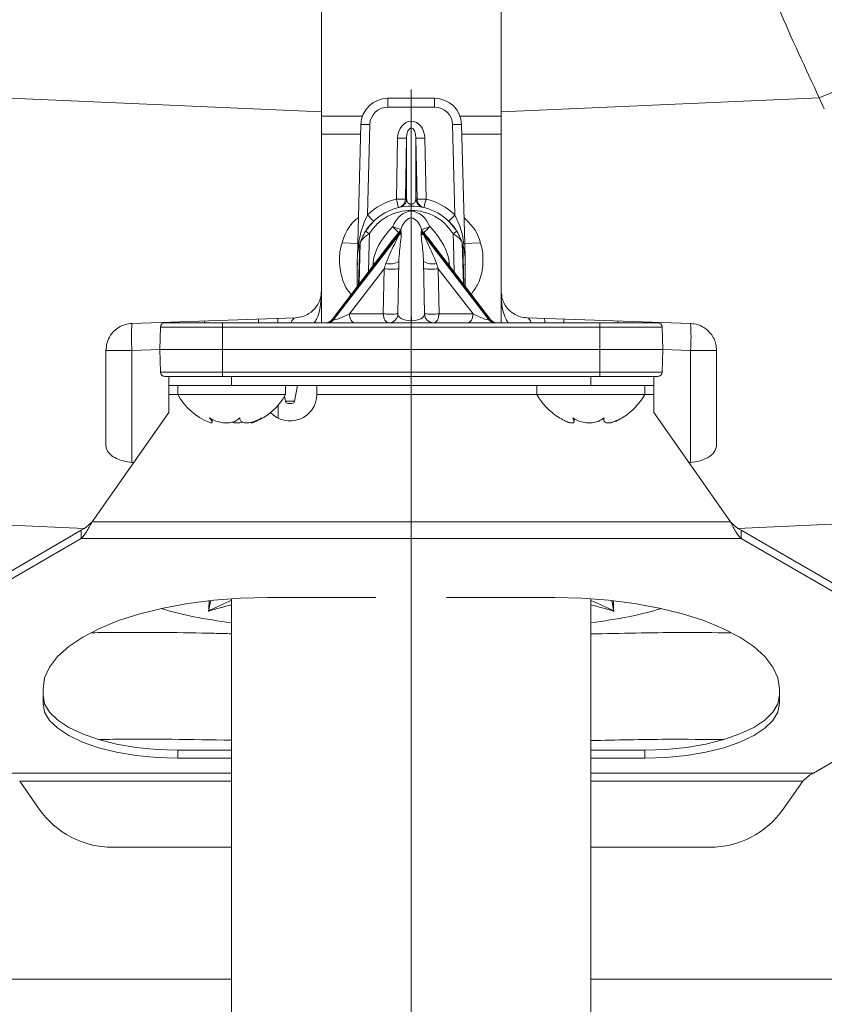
# Model space of a CAD drawing. Header units: millimetres. Extents: x 0 to 8410, y 0 to 5940.
# Tile 150 of 256: x 3579 to 3669, y 2432 to 2541. Entities that reach past the tile are written whole.
import ezdxf

# ---------------------------------------------------------------- set-up
doc = ezdxf.new("R2010")
doc.units = ezdxf.units.MM
doc.header["$LTSCALE"] = 10
doc.linetypes.add('CENTERX2', pattern=[20.32, 12.7, -2.54, 2.54, -2.54])
doc.styles.add('SLDTEXTSTYLE0', font='TXT', dxfattribs={"width": 0.605})
doc.dimstyles.new('SLDDIMSTYLE6', dxfattribs={"dimtxt": 50, "dimasz": 50, "dimexe": 0, "dimexo": 0.0625, "dimgap": 12.5, "dimtad": 1, "dimtoh": 1, "dimdec": 0, "dimrnd": 1e-09, "dimzin": 12, "dimdsep": 46, "dimtxsty": 'SLDTEXTSTYLE0', "dimsah": 1, "dimcen": 0.09, "dimadec": 0, "dimazin": 0, "dimtfac": 1, "dimtofl": 0, "dimtmove": 0, "dimatfit": 3, "dimfxl": 1, "dimfrac": 2, "dimtolj": 1, "dimtzin": 12, "dimarcsym": 0})

# ---------------------------------------------------------------- blocks, each defined once
blk = doc.blocks.new('*D20')
at = {"color": 7, "linetype": 'Continuous', "lineweight": 0}
for p, q in [((3323.26, 2768.84), (3323.26, 2002.57)), ((3622.91, 2227.14), (3622.91, 2002.57)), ((3323.26, 2017.57), (3622.91, 2017.57))]:
    blk.add_line(p, q, dxfattribs=at)
for centre, start, end in [((3476.63, 2055.93), 153.4349, 206.5651), ((3469.54, 2055.93), 333.4349, 26.5651)]:
    blk.add_arc(centre, 85.76, start, end, dxfattribs=at)
for points in [[(3323.26, 2017.57), (3373.26, 2010.07), (3373.26, 2025.07)], [(3622.91, 2017.57), (3572.91, 2025.07), (3572.91, 2010.07)]]:
    blk.add_solid(points, dxfattribs=at)
at = {"color": 7, "linetype": 'Continuous', "lineweight": 0, "insert": (3415.8, 2082.03), "char_height": 50, "attachment_point": 1, "style": 'SLDTEXTSTYLE0'}
blk.add_mtext('300', dxfattribs=at)
blk = doc.blocks.new('*D21')
at = {"color": 7, "linetype": 'Continuous', "lineweight": 0}
for p, q in [((3945.68, 2649.6), (3945.68, 2002.57)), ((3622.91, 2227.14), (3622.91, 2002.57)), ((3945.68, 2017.57), (3622.91, 2017.57))]:
    blk.add_line(p, q, dxfattribs=at)
for points in [[(3622.91, 2017.57), (3672.91, 2010.07), (3672.91, 2025.07)], [(3945.68, 2017.57), (3895.68, 2025.07), (3895.68, 2010.07)]]:
    blk.add_solid(points, dxfattribs=at)
at = {"color": 7, "linetype": 'Continuous', "lineweight": 0, "insert": (3727.01, 2082.03), "char_height": 50, "attachment_point": 1, "style": 'SLDTEXTSTYLE0'}
blk.add_mtext('323', dxfattribs=at)

msp = doc.modelspace()

# ---------------------------------------------------------------- linework, layer by layer
at = {"color": 7, "linetype": 'Continuous', "lineweight": 0}
for p, q in [((3612.907857, 2546.458963), (3612.907857, 2531.074765)), ((3632.907857, 2546.458963), (3632.907857, 2531.074765)), ((3620.301674, 2532.574746), (3625.51404, 2532.574746)), ((3612.907857, 2531.074765), (3612.907857, 2511.122617)), ((3632.907857, 2531.074765), (3632.907857, 2511.122617)), ((3612.907857, 2530.574772), (3617.473247, 2530.574772)), ((3616.916409, 2514.901343), (3617.302702, 2529.653284)), ((3628.342467, 2530.574772), (3632.931498, 2530.574772)), ((3628.513012, 2529.653284), (3628.899305, 2514.901343)), ((3612.907857, 2528.574768), (3617.27446, 2528.574768)), ((3628.541254, 2528.574768), (3632.931498, 2528.574768)), ((3622.395107, 2521.388862), (3622.395107, 2528.137538)), ((3623.420607, 2528.137538), (3623.420607, 2521.388862)), ((3622.907857, 2519.2619), (3622.907857, 2508.739266)), ((3620.830706, 2516.764584), (3614.133774, 2507.968965)), ((3617.098708, 2511.863056), (3617.21971, 2516.483936)), ((3631.68194, 2507.968965), (3624.985008, 2516.764584)), ((3628.717006, 2511.863056), (3628.596004, 2516.483936)), ((3616.91608, 2514.888767), (3616.907857, 2514.574769)), ((3616.907857, 2514.574769), (3616.907857, 2511.612389)), ((3621.425008, 2508.557293), (3621.52709, 2514.405611)), ((3624.390707, 2508.557293), (3624.288624, 2514.405611)), ((3628.899635, 2514.888767), (3628.907857, 2514.574769)), ((3628.907857, 2514.574769), (3628.907857, 2511.612389)), ((3612.907857, 2511.122617), (3612.907857, 2507.57477)), ((3632.907857, 2507.57477), (3632.907857, 2511.122617)), ((3591.803158, 2507.488552), (3610.012555, 2508.124444)), ((3599.907857, 2507.771585), (3599.907857, 2507.57477)), ((3605.907856, 2507.57477), (3605.907856, 2507.981095)), ((3654.012556, 2507.488552), (3635.803159, 2508.124444)), ((3639.907858, 2507.981095), (3639.907858, 2507.57477)), ((3645.907857, 2507.57477), (3645.907857, 2507.771585)), ((3594.907856, 2504.574749), (3594.973665, 2507.08786)), ((3595.473493, 2507.57477), (3601.907857, 2507.57477)), ((3601.907857, 2507.57477), (3622.907857, 2507.57477)), ((3643.907857, 2507.57477), (3622.907857, 2507.57477)), ((3650.342221, 2507.57477), (3643.907857, 2507.57477)), ((3650.907858, 2504.574749), (3650.842049, 2507.08786)), ((3588.907855, 2493.857715), (3588.907855, 2504.490379)), ((3601.907857, 2504.574749), (3594.907856, 2504.574749)), ((3594.973665, 2502.061668), (3594.907856, 2504.574749)), ((3622.907857, 2504.574749), (3601.907857, 2504.574749)), ((3622.907857, 2504.574749), (3643.907857, 2504.574749)), ((3643.907857, 2504.574749), (3650.907858, 2504.574749)), ((3650.842049, 2502.061668), (3650.907858, 2504.574749)), ((3656.907859, 2493.857715), (3656.907859, 2504.490379)), ((3601.907857, 2501.574758), (3595.473493, 2501.574758)), ((3595.907856, 2500.574771), (3595.907856, 2501.574758)), ((3601.776509, 2501.574758), (3602.907858, 2501.574758)), ((3622.907857, 2501.574758), (3601.907857, 2501.574758)), ((3622.907857, 2501.574758), (3643.907857, 2501.574758)), ((3642.907857, 2501.574758), (3643.907857, 2501.574758)), ((3643.907857, 2501.574758), (3650.342221, 2501.574758)), ((3649.907858, 2501.574758), (3649.907858, 2500.574771)), ((3602.907858, 2500.574771), (3595.907856, 2500.574771)), ((3595.907856, 2499.574754), (3595.907856, 2500.574771)), ((3596.907857, 2500.574771), (3596.907857, 2499.574754)), ((3602.907858, 2500.574771), (3642.907857, 2500.574771)), ((3608.907857, 2499.574754), (3608.907857, 2500.574771)), ((3609.922589, 2498.822662), (3610.231531, 2500.574771)), ((3612.407857, 2499.612215), (3612.407857, 2500.574771)), ((3636.907858, 2500.574771), (3636.907858, 2499.574754)), ((3649.907858, 2500.574771), (3642.907857, 2500.574771)), ((3648.907858, 2499.574754), (3648.907858, 2500.574771)), ((3649.907858, 2500.574771), (3649.907858, 2499.574754)), ((3595.907856, 2499.574754), (3595.907856, 2497.57475)), ((3596.907857, 2499.574754), (3608.907857, 2499.574754)), ((3608.795011, 2499.379102), (3608.893126, 2498.822662)), ((3612.407331, 2499.574754), (3612.407857, 2499.612215)), ((3636.907858, 2499.574754), (3648.907858, 2499.574754)), ((3649.907858, 2497.57475), (3649.907858, 2499.574754)), ((3609.627146, 2498.574767), (3609.188568, 2498.574767)), ((3595.907856, 2497.57475), (3587.364658, 2485.373798)), ((3600.758395, 2496.495786), (3600.758395, 2496.799919)), ((3641.043164, 2496.597561), (3641.043164, 2496.8873)), ((3644.353923, 2496.962103), (3644.353923, 2496.776256)), ((3658.451057, 2485.373798), (3649.907858, 2497.57475)), ((3586.154784, 2484.460253), (3573.216337, 2476.944569)), ((3586.154784, 2483.546707), (3573.216337, 2476.031023)), ((3586.154784, 2483.546707), (3586.154784, 2484.460253)), ((3659.66093, 2483.546707), (3659.66093, 2484.460253)), ((3672.599378, 2476.944569), (3659.66093, 2484.460253)), ((3672.599378, 2476.031023), (3659.66093, 2483.546707)), ((3606.907856, 2476.951483), (3618.967072, 2476.951483)), ((3626.848642, 2476.951483), (3638.907858, 2476.951483)), ((3602.907858, 2476.820487), (3602.907858, 2396.574754)), ((3642.907857, 2396.574754), (3642.907857, 2476.820487)), ((3581.907856, 2465.156126), (3581.907856, 2466.78308)), ((3663.907858, 2466.78308), (3663.907858, 2465.156126)), ((3596.907857, 2459.968615), (3602.907858, 2459.968615)), ((3642.907857, 2459.968615), (3648.907858, 2459.968615)), ((3667.712769, 2457.403082), (3672.599378, 2460.241619)), ((3602.907858, 2459.055069), (3596.907857, 2459.055069)), ((3648.907858, 2459.055069), (3642.907857, 2459.055069)), ((3579.312815, 2456.489536), (3581.480908, 2453.393179)), ((3664.334806, 2453.393179), (3666.502899, 2456.489536)), ((3589.67243, 2449.128944), (3602.907858, 2449.128944)), ((3642.907857, 2449.128944), (3656.143284, 2449.128944))]:
    msp.add_line(p, q, dxfattribs=at)
at = {"color": 7, "linetype": 'CENTERX2', "lineweight": 0}
msp.add_line((3622.907857, 2533.574759), (3622.907857, 2227.139992), dxfattribs=at)
at = {"color": 8, "linetype": 'Continuous', "lineweight": 0}
for p, q in [((3578.25085, 2532.608989), (3612.907857, 2531.074765)), ((3620.301674, 2532.574746), (3620.301674, 2531.600926)), ((3625.51404, 2532.574746), (3625.51404, 2531.600926)), ((3632.907857, 2531.074765), (3668.340108, 2532.643321)), ((3668.904758, 2531.411144), (3668.340108, 2532.643321)), ((3625.51404, 2531.600926), (3620.301674, 2531.600926)), ((3618.30236, 2529.653284), (3618.038514, 2519.577447)), ((3622.894936, 2529.272917), (3622.894936, 2530.031803)), ((3622.894936, 2530.031803), (3622.920779, 2530.031803)), ((3622.920779, 2529.272917), (3622.920779, 2530.031803)), ((3627.7772, 2519.577447), (3627.513354, 2529.653284)), ((3622.894936, 2529.272917), (3622.894936, 2520.789686)), ((3622.920779, 2529.272917), (3622.894936, 2529.272917)), ((3622.920779, 2520.789686), (3622.920779, 2529.272917)), ((3621.258941, 2521.351609), (3621.39545, 2528.131905)), ((3622.395107, 2528.137538), (3622.258599, 2521.357241)), ((3623.557116, 2521.357241), (3623.420607, 2528.137538)), ((3624.420265, 2528.131905), (3624.556773, 2521.351609)), ((3627.801593, 2518.045786), (3627.081579, 2518.885228)), ((3621.46068, 2517.417792), (3614.189235, 2507.867667)), ((3614.220257, 2507.867667), (3621.480568, 2517.288152)), ((3616.955365, 2516.388986), (3615.268183, 2516.477409)), ((3631.595458, 2507.867667), (3624.335147, 2517.288152)), ((3624.355035, 2517.417792), (3631.626479, 2507.867667)), ((3630.553124, 2516.477707), (3628.860349, 2516.388986)), ((3617.053168, 2511.803243), (3617.171833, 2516.334894)), ((3617.216865, 2516.375306), (3617.185162, 2516.376946)), ((3628.630553, 2516.376946), (3628.598849, 2516.375306)), ((3628.762547, 2511.803243), (3628.643881, 2516.334894)), ((3616.935072, 2514.01082), (3616.91608, 2514.260742)), ((3618.650087, 2513.900611), (3618.664599, 2514.214847)), ((3618.664599, 2514.214847), (3618.88204, 2514.20525)), ((3627.151116, 2514.214847), (3626.933675, 2514.20525)), ((3627.165627, 2513.900611), (3627.151116, 2514.214847)), ((3628.899635, 2514.260742), (3628.880643, 2514.01082)), ((3619.889104, 2513.571951), (3616.024349, 2508.557293)), ((3619.801573, 2508.557293), (3619.889104, 2513.571951)), ((3625.92661, 2513.571951), (3629.791365, 2508.557293)), ((3626.014141, 2508.557293), (3625.92661, 2513.571951)), ((3622.907857, 2508.739266), (3622.891282, 2507.789675)), ((3622.907857, 2508.739266), (3622.924432, 2507.789675)), ((3614.189235, 2507.867667), (3614.220257, 2507.867667)), ((3616.024349, 2508.557293), (3619.801573, 2508.557293)), ((3622.891282, 2507.789675), (3622.891282, 2507.57477)), ((3622.891282, 2507.789675), (3622.924432, 2507.789675)), ((3622.924432, 2507.789675), (3622.924432, 2507.57477)), ((3629.791365, 2508.557293), (3626.014141, 2508.557293)), ((3631.626479, 2507.867667), (3631.595458, 2507.867667)), ((3601.907857, 2507.08786), (3594.973665, 2507.08786)), ((3601.907857, 2507.08786), (3601.907857, 2507.57477)), ((3601.907857, 2507.08786), (3601.907857, 2504.574749)), ((3622.907857, 2507.08786), (3601.907857, 2507.08786)), ((3622.907857, 2507.57477), (3622.907857, 2507.08786)), ((3622.907857, 2507.08786), (3643.907857, 2507.08786)), ((3622.907857, 2507.08786), (3622.907857, 2504.574749)), ((3643.907857, 2507.08786), (3643.907857, 2507.57477)), ((3643.907857, 2507.08786), (3643.907857, 2504.574749)), ((3643.907857, 2507.08786), (3650.842049, 2507.08786)), ((3588.907855, 2504.490379), (3591.803158, 2504.490379)), ((3594.908488, 2504.598829), (3591.803158, 2504.490379)), ((3591.803158, 2504.490379), (3591.803158, 2492.019507)), ((3601.907857, 2504.574749), (3601.907857, 2502.061668)), ((3622.907857, 2504.574749), (3622.907857, 2502.061668)), ((3643.907857, 2504.574749), (3643.907857, 2502.061668)), ((3654.012556, 2504.490379), (3650.907227, 2504.598829)), ((3654.012556, 2492.019507), (3654.012556, 2504.490379)), ((3654.012556, 2504.490379), (3656.907859, 2504.490379)), ((3594.973665, 2502.061668), (3601.907857, 2502.061668)), ((3601.907857, 2502.061668), (3622.907857, 2502.061668)), ((3601.907857, 2502.061668), (3601.907857, 2501.574758)), ((3602.907858, 2501.574758), (3602.907858, 2500.574771)), ((3643.907857, 2502.061668), (3622.907857, 2502.061668)), ((3622.907857, 2502.061668), (3622.907857, 2501.574758)), ((3642.907857, 2500.574771), (3642.907857, 2501.574758)), ((3650.842049, 2502.061668), (3643.907857, 2502.061668)), ((3643.907857, 2502.061668), (3643.907857, 2501.574758)), ((3595.907856, 2499.574754), (3596.907857, 2499.574754)), ((3612.407331, 2499.574754), (3636.907858, 2499.574754)), ((3648.907858, 2499.574754), (3649.907858, 2499.574754)), ((3608.082355, 2496.939662), (3608.082355, 2498.393926)), ((3608.893126, 2498.822662), (3609.922589, 2498.822662)), ((3586.526136, 2484.662536), (3578.25085, 2485.028881)), ((3587.364658, 2485.373798), (3658.451057, 2485.373798)), ((3674.211009, 2485.32309), (3659.289579, 2484.662536)), ((3586.154784, 2483.546707), (3659.66093, 2483.546707)), ((3596.907857, 2459.968615), (3596.907857, 2459.055069)), ((3648.907858, 2459.968615), (3648.907858, 2459.055069)), ((3602.907858, 2457.403082), (3578.102945, 2457.403082)), ((3667.712769, 2457.403082), (3642.907857, 2457.403082)), ((3579.312815, 2456.489536), (3602.907858, 2456.489536)), ((3642.907857, 2456.489536), (3666.502899, 2456.489536)), ((3455.909858, 2434.450764), (3602.907858, 2434.450764)), ((3642.907857, 2434.450764), (3760.35584, 2434.450764))]:
    msp.add_line(p, q, dxfattribs=at)
at = {"color": 8, "linetype": 'Continuous', "lineweight": 0, "flags": 128}
for points in [[(3618.246263, 2517.502311), (3618.216912, 2516.381446), (3618.134206, 2513.223055)], [(3627.569452, 2517.502311), (3627.598802, 2516.381446), (3627.681508, 2513.223055)], [(3616.647936, 2507.57477), (3616.527596, 2507.593545), (3616.41178, 2507.649216), (3616.304838, 2507.739666), (3616.210791, 2507.861498), (3616.133174, 2508.010152), (3616.074903, 2508.180025), (3616.038168, 2508.36471), (3616.024349, 2508.557293)], [(3620.42516, 2507.57477), (3620.30482, 2507.593545), (3620.189004, 2507.649216), (3620.082062, 2507.739666), (3619.988016, 2507.861498), (3619.910398, 2508.010152), (3619.852127, 2508.180025), (3619.815391, 2508.36471), (3619.801573, 2508.557293)], [(3625.390555, 2507.57477), (3625.510894, 2507.593545), (3625.626711, 2507.649216), (3625.733652, 2507.739666), (3625.827699, 2507.861498), (3625.905316, 2508.010152), (3625.963588, 2508.180025), (3626.000323, 2508.36471), (3626.014141, 2508.557293)], [(3629.167779, 2507.57477), (3629.288118, 2507.593545), (3629.403935, 2507.649216), (3629.510876, 2507.739666), (3629.604923, 2507.861498), (3629.68254, 2508.010152), (3629.740812, 2508.180025), (3629.777547, 2508.36471), (3629.791365, 2508.557293)]]:
    msp.add_lwpolyline(points, dxfattribs=at)
at = {"color": 7, "linetype": 'Continuous', "lineweight": 0, "flags": 128}
for points in [[(3581.907856, 2466.78308), (3582.090134, 2468.008745), (3582.63431, 2469.216529), (3583.532451, 2470.388848), (3584.771457, 2471.508566), (3586.333259, 2472.559396), (3588.195088, 2473.525974), (3590.329791, 2474.394235), (3592.706238, 2475.151512), (3595.289779, 2475.786764), (3598.042735, 2476.290706), (3600.924966, 2476.656008), (3603.894439, 2476.87735), (3606.907856, 2476.951483)], [(3638.907858, 2476.951483), (3641.921275, 2476.87735), (3644.890749, 2476.656008), (3647.77298, 2476.290706), (3650.525936, 2475.786764), (3653.109477, 2475.151512), (3655.485923, 2474.394235), (3657.620626, 2473.525974), (3659.482456, 2472.559396), (3661.044257, 2471.508566), (3662.283263, 2470.388848), (3663.181404, 2469.216529), (3663.72558, 2468.008745), (3663.907858, 2466.78308)], [(3581.907856, 2466.069672), (3582.092534, 2465.115252), (3582.64201, 2464.184347), (3583.542759, 2463.299859), (3584.772601, 2462.483558), (3586.301255, 2461.755577), (3588.091078, 2461.133811), (3590.098, 2460.633594), (3592.272603, 2460.267234), (3594.561341, 2460.043732), (3596.907857, 2459.968615)], [(3648.907858, 2459.968615), (3651.254373, 2460.043732), (3653.543112, 2460.267234), (3655.717714, 2460.633594), (3657.724636, 2461.133811), (3659.51446, 2461.755577), (3661.043114, 2462.483558), (3662.272955, 2463.299859), (3663.173704, 2464.184347), (3663.723181, 2465.115252), (3663.907858, 2466.069672)], [(3596.907857, 2459.055069), (3594.561341, 2459.130186), (3592.272603, 2459.353689), (3590.098, 2459.720048), (3588.091078, 2460.220266), (3586.301255, 2460.842031), (3584.772601, 2461.570013), (3583.542759, 2462.386313), (3582.64201, 2463.270801), (3582.092534, 2464.201707), (3581.907856, 2465.156126)], [(3663.907858, 2465.156126), (3663.723181, 2464.201707), (3663.173704, 2463.270801), (3662.272955, 2462.386313), (3661.043114, 2461.570013), (3659.51446, 2460.842031), (3657.724636, 2460.220266), (3655.717714, 2459.720048), (3653.543112, 2459.353689), (3651.254373, 2459.130186), (3648.907858, 2459.055069)]]:
    msp.add_lwpolyline(points, dxfattribs=at)
at = {"color": 8, "linetype": 'Continuous', "lineweight": 0}
for centre, radius, start, end in [((3663.57449, 2545.767671), 13.962796, 289.95660034, 321.35492304), ((3620.301674, 2529.600936), 2, 90, 178.5), ((3625.51404, 2529.600936), 2, 1.5, 90), ((3617.802531, 2520.104824), 9.561534, 87.00350003, 92.99649997), ((3628.013183, 2520.104824), 9.561534, 87.00350003, 92.99649997), ((3621.839367, 2538.057634), 9.935651, 267.43921572, 273.20645159), ((3623.976347, 2538.057634), 9.935651, 266.79354841, 272.56078428), ((3622.907857, 2514.548582), 7, 103.62459918, 134.07667375), ((3621.702859, 2531.277339), 9.935652, 267.43921617, 273.20645113), ((3659.321514, 2530.330356), 39.107255, 193.27310357, 194.70099608), ((3621.258922, 2521.377659), 0.999885, 283.62734191, 358.8299546), ((3623.907514, 2514.554209), 7, 102.47761824, 103.62459918), ((3634.590213, 2520.782654), 11.69528, 179.96555173, 181.01857985), ((3622.907857, 2513.789689), 7, 89.8942355, 90.1057645), ((3611.225501, 2520.782654), 11.69528, 358.98142015, 0.03444827), ((3621.9082, 2514.554209), 7, 76.37540082, 77.52238176), ((3624.556792, 2521.377659), 0.999885, 181.1700454, 256.37265809), ((3624.112856, 2531.277339), 9.935652, 266.79354887, 272.56078383), ((3586.4942, 2530.330356), 39.107255, 345.29900392, 346.72689643), ((3622.907857, 2514.548582), 7, 45.92332625, 76.37540082), ((3624.420053, 2521.408835), 0.999381, 232.13705046, 257.52698355), ((3627.829164, 2528.720586), 13.396037, 223.04132553, 227.23958137), ((3617.98655, 2528.720586), 13.396037, 312.76041863, 316.95867447), ((3645.693446, 2542.326698), 34.579811, 224.06957695, 225.64047654), ((3630.571737, 2542.287049), 25.905841, 247.95410048, 250.06863658), ((3620.960554, 2518.266572), 0.985167, 300.50781934, 326.4144847), ((3620.973016, 2518.141891), 0.993217, 300.73167125, 325.55376896), ((3620.783828, 2518.341928), 1.040514, 314.77435725, 336.85386332), ((3624.842698, 2518.141891), 0.993217, 214.44623104, 239.26832875), ((3624.855161, 2518.266572), 0.985167, 213.5855153, 239.49218066), ((3615.243977, 2542.287049), 25.905841, 289.93136342, 292.04589952), ((3625.031886, 2518.341928), 1.040514, 203.14613668, 225.22564275), ((3600.122269, 2542.326698), 34.579811, 314.35952346, 315.93042305), ((3620.588865, 2515.821383), 1.698434, 253.27253585, 303.53224255), ((3625.226849, 2515.821383), 1.698434, 236.46775745, 286.72746415), ((3620.700821, 2525.926055), 12.380742, 266.24082642, 273.75917358), ((3625.114893, 2525.926055), 12.380742, 266.24082642, 273.75917358), ((3609.523287, 2507.708222), 1.48255, 166.39208566, 183.37767934), ((3610.215215, 2507.509864), 0.647132, 108.25017559, 169.89212083), ((3613.624304, 2508.265107), 0.690728, 271.92940996, 324.87291324), ((3613.655325, 2508.265107), 0.690729, 271.92949528, 324.87291036), ((3620.61329, 2520.925745), 12.39506, 266.24517536, 273.75482464), ((3625.202424, 2520.925745), 12.39506, 266.24517536, 273.75482464), ((3632.160389, 2508.265107), 0.690729, 215.12708964, 268.07050472), ((3632.19141, 2508.265107), 0.690728, 215.12708676, 268.07059004), ((3635.600902, 2507.51055), 0.646354, 10.1765102, 71.76475806), ((3636.302608, 2507.710199), 1.47219, 356.67134042, 13.62636396), ((3613.311159, 2505.989465), 21.56018, 176.0129881, 183.9870119), ((3632.504555, 2505.989465), 21.56018, 356.0129881, 3.9870119)]:
    msp.add_arc(centre, radius, start, end, dxfattribs=at)
at = {"color": 7, "linetype": 'Continuous', "lineweight": 0}
for centre, radius, start, end in [((3620.301674, 2529.574759), 3, 90, 178.5), ((3625.51404, 2529.574759), 3, 1.5, 90), ((3621.395455, 2521.40928), 0.99986, 282.47906166, 358.82986248), ((3624.42041, 2521.409357), 1.000012, 181.17436667, 232.13926594), ((3615.916752, 2514.927534), 1, 357.11127552, 358.5), ((3629.898962, 2514.927534), 1, 181.5, 182.88872448), ((3613.338147, 2508.574759), 1, 270, 323.86205035), ((3620.42516, 2508.574759), 1, 270, 359), ((3625.390554, 2508.574759), 1, 181, 270), ((3632.477567, 2508.574759), 1, 216.04082621, 270), ((3595.473493, 2507.074759), 0.5, 90, 178.5), ((3650.342221, 2507.074759), 0.5, 1.5, 90), ((3595.473493, 2502.074759), 0.5, 181.5, 270), ((3650.342221, 2502.074759), 0.5, 270, 358.5), ((3603.027246, 2502.973741), 7, 209.04974724, 247.92861355), ((3602.788468, 2502.973741), 7, 292.1456571, 330.95025276), ((3609.407857, 2499.630954), 3, 223.51714458, 358.9267016), ((3643.027246, 2502.973741), 7, 209.04974724, 237.90146539), ((3642.788468, 2502.973741), 7, 302.04725274, 330.95025276), ((3609.188568, 2498.874759), 0.3, 190, 270), ((3609.627146, 2498.874759), 0.3, 270, 350), ((3643.027246, 2502.973741), 7, 237.90146539, 244.11932302), ((3642.788468, 2502.973741), 7, 295.92751071, 302.04725274), ((3589.672429, 2459.128947), 10, 215, 270), ((3656.143286, 2459.128947), 10, 270, 325)]:
    msp.add_arc(centre, radius, start, end, dxfattribs=at)
at = {"color": 8, "linetype": 'Continuous', "lineweight": 0}
for centre, major_axis, ratio, start_param, end_param in [((3622.894936, 2528.080832), (0, 1.950964), 0.7688504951, 0, 1.544616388), ((3622.920779, 2528.080832), (0, 1.950964), 0.7688504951, 4.7385689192, 6.2831853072), ((3622.894936, 2528.107009), (0, 1.165894), 0.4288553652, 0, 1.544616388), ((3622.920779, 2528.107009), (0, 1.165894), 0.4288553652, 4.7385689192, 6.2831853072), ((3623.069764, 2516.819847), (0.055178, 3.228613), 0.7742131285, 0.0868724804, 1.1163962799), ((3622.74595, 2516.819847), (-0.055178, 3.228613), 0.7742131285, 5.1667890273, 6.1963128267), ((3623.069764, 2516.8373), (0.042055, 2.443699), 0.6137327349, 0.1361553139, 1.1164673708), ((3622.74595, 2516.8373), (-0.042055, 2.443699), 0.6137327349, 5.1667179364, 6.1470299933), ((3621.405093, 2516.263449), (2.360259, 3.1338), 0.4460394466, 1.240625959, 2.5632206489), ((3621.405093, 2516.280901), (2.09224, 2.761722), 0.2164522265, 1.2411936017, 1.5596327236), ((3623.394645, 2535.449742), (1.218858, 19.522678), 0.0622395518, 2.7133425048, 2.7309842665), ((3622.421069, 2535.449742), (-1.218858, 19.522678), 0.0622395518, 3.5522010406, 3.5698428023), ((3624.410621, 2516.280901), (-2.09224, 2.761722), 0.2164522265, 4.7235525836, 5.0419917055), ((3624.410621, 2516.263449), (-2.360259, 3.1338), 0.4460394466, 3.7199646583, 5.0425593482), ((3623.93632, 2534.742635), (1.852879, 18.878665), 0.1048464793, 2.7431995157, 2.7608412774), ((3621.879394, 2534.742635), (-1.852879, 18.878665), 0.1048464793, 3.5223440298, 3.5399857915), ((3620.537434, 2515.006938), (0.877965, 2.349574), 0.0537163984, 1.9437176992, 2.2477079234), ((3625.27828, 2515.006938), (-0.877965, 2.349574), 0.0537163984, 4.0354773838, 4.339467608), ((3615.53767, 2508.574759), (1.42805, 0.679312), 0.1374858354, 2.8943950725, 3.4178343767), ((3615.580197, 2508.574759), (1.440954, 0.680621), 0.1330713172, 3.4213163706, 4.9623151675), ((3622.925541, 2508.574759), (1.500491, 0.033877), 0.5227405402, 3.1206610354, 4.6777555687), ((3622.890174, 2508.574759), (1.500491, -0.033877), 0.5227405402, 4.7470223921, 6.3041169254), ((3630.235517, 2508.574759), (1.440954, -0.680621), 0.1330713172, 4.4624627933, 6.0034615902), ((3630.278044, 2508.574759), (1.42805, -0.679312), 0.1374858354, 6.0069435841, 6.5312108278), ((3598.907857, 2449.229978), (3.75878, 68.80324), 0.0002012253, 5.1032753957, 5.1215614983), ((3602.649914, 2459.511195), (21.311004, 9.947804), 0.6684211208, 1.2568000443, 1.3714355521), ((3643.1658, 2459.511195), (21.311004, -9.947804), 0.6684211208, 1.7701571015, 1.8847926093), ((3646.907857, 2449.229978), (-3.75878, 68.80324), 0.0002012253, 1.1616238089, 1.1799099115)]:
    msp.add_ellipse(centre, major_axis=major_axis, ratio=ratio, start_param=start_param, end_param=end_param, dxfattribs=at)
at = {"color": 7, "linetype": 'Continuous', "lineweight": 0}
for centre, major_axis, ratio, start_param, end_param in [((3621.405093, 2516.280901), (2.09224, 2.761722), 0.2164522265, 1.5596327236, 1.7544838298), ((3624.410621, 2516.280901), (-2.09224, 2.761722), 0.2164522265, 4.5287014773, 4.7235525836), ((4257.990117, 2551.046221), (1422.629525, -63.133324), 0.0702231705, 4.2281663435, 4.228328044), ((2987.825598, 2551.046221), (1422.629525, 63.133324), 0.0702231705, 5.1964499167, 5.1966116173), ((3609.888067, 2479.397856), (20.963338, -0.64), 0.275460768, 3.9342570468, 4.3813570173), ((3635.927648, 2479.397856), (20.963338, 0.64), 0.275460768, 5.0434209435, 5.490520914)]:
    msp.add_ellipse(centre, major_axis=major_axis, ratio=ratio, start_param=start_param, end_param=end_param, dxfattribs=at)
at = {"color": 8, "linetype": 'Continuous', "lineweight": 0}
for points, knots in [([(3654.985579, 2621.948067), (3654.985579, 2621.948057), (3654.985579, 2618.301798), (3655.305444, 2607.990844), (3656.711653, 2595.030539), (3658.9725, 2582.007667), (3661.975286, 2569.770273), (3665.619163, 2558.130485), (3669.760061, 2547.200029), (3672.9827, 2540.268277), (3674.479845, 2537.047985)], [0, 0, 0, 0, 0.0000004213, 0.1546422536, 0.3094253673, 0.4640631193, 0.6026061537, 0.7412542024, 0.8797941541, 1, 1, 1, 1]), ([(3668.340108, 2532.643321), (3666.796803, 2535.947095), (3663.923665, 2542.097661), (3660.327736, 2551.310668), (3657.297903, 2560.192449), (3654.69812, 2569.211604), (3652.444381, 2578.676302), (3650.604103, 2588.562372), (3649.244453, 2598.887282), (3648.383491, 2609.297728), (3648.268263, 2616.284027), (3648.210649, 2619.777176)], [0, 0, 0, 0, 0.12020233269, 0.2237781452, 0.32735381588, 0.43164999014, 0.53594607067, 0.65147453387, 0.76700322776, 0.883501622, 1, 1, 1, 1]), ([(3622.395107, 2521.388862), (3622.401462, 2521.305307), (3622.413144, 2521.15171), (3622.496898, 2520.97372), (3622.614359, 2520.862915), (3622.728716, 2520.811431), (3622.819073, 2520.793429), (3622.866691, 2520.789711), (3622.890983, 2520.789689), (3622.894936, 2520.789686)], [0, 0, 0, 0, 0.3506626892, 0.6446180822, 0.8194631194, 0.9210721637, 0.9600620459, 0.9935012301, 1, 1, 1, 1]), ([(3622.920779, 2520.789686), (3622.942232, 2520.790295), (3622.974064, 2520.791198), (3623.038741, 2520.80069), (3623.090056, 2520.815297), (3623.180176, 2520.853256), (3623.279427, 2520.929094), (3623.395905, 2521.107367), (3623.410588, 2521.274688), (3623.420607, 2521.388862)], [0, 0, 0, 0, 0.0350705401, 0.0520363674, 0.116720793, 0.1458558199, 0.2961808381, 0.5197413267, 1, 1, 1, 1]), ([(3627.569452, 2517.502311), (3627.294355, 2517.876714), (3626.744166, 2518.625515), (3625.597629, 2519.44454), (3624.299576, 2519.966135), (3622.907857, 2520.14217), (3621.516138, 2519.966135), (3620.218085, 2519.44454), (3619.071549, 2518.625515), (3618.521359, 2517.876714), (3618.246263, 2517.502311)], [0, 0, 0, 0, 0.1249772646, 0.2499531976, 0.3749715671, 0.5, 0.6250284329, 0.7500468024, 0.8750227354, 1, 1, 1, 1]), ([(3616.916409, 2514.901343), (3616.916415, 2514.901481), (3616.916425, 2514.901753), (3616.916568, 2514.905351), (3616.917194, 2514.921469), (3616.918537, 2514.954401), (3616.920871, 2515.007594), (3616.924693, 2515.086813), (3616.931664, 2515.213116), (3616.94492, 2515.412793), (3616.97099, 2515.722517), (3617.023122, 2516.190157), (3617.172928, 2517.145621), (3617.456859, 2518.322979), (3617.876142, 2519.227255), (3618.038514, 2519.577447)], [0, 0, 0, 0, 0.0009069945, 0.0017834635, 0.004475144, 0.0134333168, 0.0231915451, 0.0387480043, 0.0635102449, 0.1027011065, 0.1640261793, 0.2577461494, 0.3961364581, 0.7661467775, 1, 1, 1, 1]), ([(3618.734135, 2518.885228), (3618.439973, 2518.597763), (3618.110019, 2518.27532), (3617.930783, 2517.905642), (3617.91134, 2517.865542)], [0, 0, 0, 0, 0.8915258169, 1, 1, 1, 1]), ([(3627.081579, 2518.885228), (3627.37574, 2518.597762), (3627.705693, 2518.27532), (3627.884932, 2517.905642), (3627.904375, 2517.865542)], [0, 0, 0, 0, 0.8915257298, 1, 1, 1, 1]), ([(3627.7772, 2519.577447), (3627.928729, 2519.249623), (3628.379975, 2518.273382), (3628.668416, 2517.167623), (3628.751351, 2516.409294), (3628.758786, 2516.341302)], [0, 0, 0, 0, 0.3151837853, 0.9385991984, 1, 1, 1, 1]), ([(3621.46068, 2517.417792), (3621.481919, 2517.477689), (3621.506646, 2517.547425), (3621.515439, 2517.596376), (3621.516679, 2517.603281)], [0, 0, 0, 0, 0.8589329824, 1, 1, 1, 1]), ([(3621.792079, 2517.580095), (3621.793937, 2517.546705), (3621.810029, 2517.25738), (3621.731335, 2516.580339), (3621.597397, 2515.571914), (3621.551066, 2514.803342), (3621.52709, 2514.405611)], [0, 0, 0, 0, 0.0416438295, 0.3608428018, 0.669240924, 1, 1, 1, 1]), ([(3621.740586, 2517.932925), (3621.743829, 2517.924503), (3621.764906, 2517.869761), (3621.773764, 2517.789506), (3621.781258, 2517.721597)], [0, 0, 0, 0, 0.153839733, 1, 1, 1, 1]), ([(3624.023635, 2517.580095), (3624.021778, 2517.546705), (3624.005685, 2517.25738), (3624.08438, 2516.580339), (3624.218318, 2515.571914), (3624.264648, 2514.803342), (3624.288624, 2514.405611)], [0, 0, 0, 0, 0.0416438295, 0.3608428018, 0.669240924, 1, 1, 1, 1]), ([(3624.075128, 2517.932925), (3624.071886, 2517.924503), (3624.050808, 2517.869761), (3624.041951, 2517.789506), (3624.034456, 2517.721597)], [0, 0, 0, 0, 0.153839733, 1, 1, 1, 1]), ([(3624.355035, 2517.417792), (3624.333796, 2517.477689), (3624.309069, 2517.547425), (3624.300275, 2517.596376), (3624.299035, 2517.603281)], [0, 0, 0, 0, 0.8589329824, 1, 1, 1, 1]), ([(3620.100022, 2514.19482), (3620.253579, 2514.578715), (3620.548238, 2515.315375), (3621.02584, 2516.295164), (3621.352713, 2516.957563), (3621.468565, 2517.257116), (3621.480568, 2517.288152)], [0, 0, 0, 0, 0.3436891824, 0.6595072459, 0.9647230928, 1, 1, 1, 1]), ([(3625.715692, 2514.19482), (3625.562136, 2514.578715), (3625.267476, 2515.315375), (3624.789874, 2516.295164), (3624.463002, 2516.957563), (3624.34715, 2517.257116), (3624.335147, 2517.288152)], [0, 0, 0, 0, 0.3436891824, 0.6595072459, 0.9647230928, 1, 1, 1, 1]), ([(3612.907857, 2511.122617), (3612.907856, 2511.118405), (3612.907801, 2510.968989), (3612.873719, 2509.901609), (3612.771008, 2508.635864), (3612.197191, 2507.70124), (3612.119544, 2507.57477)], [0, 0, 0, 0, 0.0034681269, 0.1230230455, 0.881330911, 1, 1, 1, 1]), ([(3633.69617, 2507.57477), (3633.61859, 2507.701235), (3633.045267, 2508.635827), (3632.936006, 2509.843551), (3632.913871, 2510.852425), (3632.91192, 2510.94133)], [0, 0, 0, 0, 0.1248807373, 0.9228816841, 1, 1, 1, 1]), ([(3602.907858, 2476.666543), (3602.054599, 2476.272126), (3601.194683, 2475.874633), (3600.35925, 2475.447182), (3600.352783, 2475.443873)], [0, 0, 0, 0, 0.9922595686, 1, 1, 1, 1]), ([(3600.352783, 2475.443873), (3600.354209, 2475.451035), (3600.427348, 2475.818517), (3600.500577, 2476.186106), (3600.572378, 2476.546529)], [0, 0, 0, 0, 0.0194906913, 1, 1, 1, 1]), ([(3645.462931, 2475.443873), (3645.456464, 2475.447182), (3644.626314, 2475.871969), (3643.763726, 2476.256508), (3642.907857, 2476.638052)], [0, 0, 0, 0, 0.0077894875, 1, 1, 1, 1]), ([(3645.233095, 2476.598251), (3645.2395, 2476.566179), (3645.31492, 2476.188474), (3645.391312, 2475.803706), (3645.461505, 2475.451035), (3645.462931, 2475.443873)], [0, 0, 0, 0, 0.08333344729, 0.98138317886, 1, 1, 1, 1]), ([(3587.33078, 2473.03659), (3588.249545, 2473.046926), (3592.746182, 2473.097512), (3597.95682, 2473.058332), (3602.257886, 2472.940972), (3602.907858, 2472.923237)], [0, 0, 0, 0, 0.1789718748, 0.8759272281, 1, 1, 1, 1]), ([(3642.907857, 2472.896639), (3646.22632, 2472.973614), (3651.46846, 2473.095212), (3656.616929, 2473.047498), (3658.506232, 2473.029989)], [0, 0, 0, 0, 0.6330360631, 1, 1, 1, 1]), ([(3602.907858, 2461.060691), (3598.462098, 2461.146056), (3593.510976, 2461.241124), (3588.682035, 2461.146089), (3588.189142, 2461.136389)], [0, 0, 0, 0, 0.8979295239, 1, 1, 1, 1]), ([(3657.66378, 2461.130428), (3655.581839, 2461.152481), (3650.70997, 2461.204084), (3645.748878, 2461.084603), (3642.907857, 2461.016181)], [0, 0, 0, 0, 0.4273393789, 1, 1, 1, 1])]:
    msp.add_open_spline(points, degree=3, knots=knots, dxfattribs=at)
at = {"color": 7, "linetype": 'Continuous', "lineweight": 0}
for points, knots in [([(3617.822482, 2517.758939), (3618.145971, 2518.195529), (3618.778684, 2519.049455), (3620.08134, 2519.93544), (3621.474111, 2520.46183), (3622.907842, 2520.629803), (3624.341577, 2520.461866), (3625.734332, 2519.935461), (3627.03701, 2519.049483), (3627.669735, 2518.195541), (3627.993233, 2517.758939)], [0, 0, 0, 0, 0.1338580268, 0.2618125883, 0.3838607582, 0.4999997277, 0.6161352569, 0.7381827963, 0.8661385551, 1, 1, 1, 1]), ([(3622.907857, 2520.039979), (3622.907857, 2519.926639), (3622.907857, 2519.699971), (3622.907857, 2519.433347), (3622.907857, 2519.309721), (3622.907857, 2519.2619)], [0, 0, 0, 0, 0.38012689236, 0.76021575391, 1, 1, 1, 1]), ([(3616.237428, 2510.731879), (3616.139085, 2510.833702), (3615.523481, 2511.471091), (3614.99058, 2513.067059), (3614.814578, 2515.233172), (3615.394375, 2517.237747), (3616.16417, 2518.632104), (3616.867676, 2519.158185), (3617.031078, 2519.280377)], [0, 0, 0, 0, 0.0453902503, 0.2841320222, 0.5082966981, 0.7186836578, 0.9346592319, 1, 1, 1, 1]), ([(3628.784629, 2519.280645), (3629.170117, 2518.909706), (3630.093958, 2518.020729), (3630.848969, 2516.092934), (3630.979351, 2513.927985), (3630.530363, 2512.055334), (3629.858222, 2511.129296), (3629.573919, 2510.737601)], [0, 0, 0, 0, 0.1712129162, 0.4103208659, 0.6348262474, 0.845538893, 1, 1, 1, 1]), ([(3617.21971, 2516.483936), (3617.221466, 2516.489182), (3617.225104, 2516.500052), (3617.249956, 2516.572727), (3617.314887, 2516.752035), (3617.486747, 2517.175733), (3617.688401, 2517.526026), (3617.822482, 2517.758939)], [0, 0, 0, 0, 0.0608918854, 0.1261671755, 0.2506890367, 0.5017775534, 1, 1, 1, 1]), ([(3618.246263, 2517.502311), (3618.110018, 2517.405035), (3617.838001, 2517.21082), (3617.496061, 2516.935509), (3617.318159, 2516.686831), (3617.246809, 2516.542227), (3617.22325, 2516.487921), (3617.220881, 2516.485254), (3617.21971, 2516.483936)], [0, 0, 0, 0, 0.2642299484, 0.5275425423, 0.7719727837, 0.8880984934, 0.9447233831, 1, 1, 1, 1]), ([(3617.822482, 2517.758939), (3617.828571, 2517.756208), (3617.837934, 2517.752008), (3617.891107, 2517.720763), (3617.945805, 2517.687894), (3618.01348, 2517.646653), (3618.111686, 2517.58624), (3618.193236, 2517.535381), (3618.246263, 2517.502311)], [0, 0, 0, 0, 0.2395801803, 0.3684305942, 0.4999907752, 0.631551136, 0.7604211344, 1, 1, 1, 1]), ([(3627.993233, 2517.758939), (3627.987144, 2517.756208), (3627.97778, 2517.752008), (3627.924607, 2517.720763), (3627.869909, 2517.687894), (3627.802234, 2517.646653), (3627.704028, 2517.58624), (3627.622478, 2517.535381), (3627.569452, 2517.502311)], [0, 0, 0, 0, 0.2395801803, 0.3684305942, 0.4999907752, 0.631551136, 0.7604211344, 1, 1, 1, 1]), ([(3628.596004, 2516.483936), (3628.594834, 2516.485254), (3628.592464, 2516.487921), (3628.568905, 2516.542227), (3628.497555, 2516.686831), (3628.319653, 2516.935509), (3627.977713, 2517.21082), (3627.705696, 2517.405035), (3627.569452, 2517.502311)], [0, 0, 0, 0, 0.0552766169, 0.1119015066, 0.2280272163, 0.4724574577, 0.7357700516, 1, 1, 1, 1]), ([(3627.993233, 2517.758939), (3628.127313, 2517.526027), (3628.328967, 2517.175735), (3628.500828, 2516.752032), (3628.565756, 2516.572735), (3628.590611, 2516.500046), (3628.594249, 2516.48918), (3628.596004, 2516.483936)], [0, 0, 0, 0, 0.4982218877, 0.74931012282, 0.87383184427, 0.93909914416, 1, 1, 1, 1]), ([(3617.171833, 2516.334894), (3617.155498, 2516.280013), (3617.107178, 2516.117674), (3617.021037, 2515.766322), (3616.947564, 2515.324334), (3616.921343, 2514.988507), (3616.916106, 2514.889263), (3616.91608, 2514.888767)], [0, 0, 0, 0, 0.1478857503, 0.4374450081, 0.8360450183, 0.9991794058, 1, 1, 1, 1]), ([(3628.643881, 2516.334894), (3628.660217, 2516.280013), (3628.708536, 2516.117674), (3628.794678, 2515.766322), (3628.86815, 2515.324334), (3628.894371, 2514.988507), (3628.899608, 2514.889263), (3628.899635, 2514.888767)], [0, 0, 0, 0, 0.1478857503, 0.4374450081, 0.8360450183, 0.9991794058, 1, 1, 1, 1]), ([(3610.012555, 2508.124444), (3610.294897, 2508.158739), (3610.857536, 2508.22708), (3611.674523, 2508.642291), (3612.442755, 2509.377571), (3612.854521, 2510.281192), (3612.894734, 2510.915587), (3612.907857, 2511.122617)], [0, 0, 0, 0, 0.1522169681, 0.3033317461, 0.5368696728, 0.8488604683, 1, 1, 1, 1]), ([(3632.907857, 2511.122617), (3632.967817, 2510.663429), (3633.075235, 2509.840806), (3633.792257, 2508.912914), (3634.598668, 2508.379994), (3635.284404, 2508.162609), (3635.678268, 2508.133632), (3635.803159, 2508.124444)], [0, 0, 0, 0, 0.3355185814, 0.6010731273, 0.7884977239, 0.9329344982, 1, 1, 1, 1]), ([(3588.907855, 2504.490379), (3588.976023, 2504.993933), (3589.086146, 2505.807413), (3589.846788, 2506.742562), (3590.622015, 2507.242227), (3591.296134, 2507.451712), (3591.680968, 2507.479674), (3591.803158, 2507.488552)], [0, 0, 0, 0, 0.38763600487, 0.62621578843, 0.80332468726, 0.93755292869, 1, 1, 1, 1]), ([(3654.012556, 2507.488552), (3654.289706, 2507.455276), (3654.841987, 2507.388968), (3655.64476, 2506.988945), (3656.42415, 2506.263864), (3656.848997, 2505.355822), (3656.892434, 2504.717167), (3656.907859, 2504.490379)], [0, 0, 0, 0, 0.1422080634, 0.283379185, 0.5042365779, 0.8239526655, 1, 1, 1, 1]), ([(3603.821463, 2496.982071), (3603.65189, 2496.834174), (3603.358087, 2496.577925), (3602.679448, 2496.408448), (3602.000087, 2496.402486), (3601.312338, 2496.545491), (3600.79398, 2496.759049), (3600.525783, 2496.927385), (3600.438657, 2496.982071)], [0, 0, 0, 0, 0.2355682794, 0.4081497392, 0.5811463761, 0.7450759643, 0.9171855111, 1, 1, 1, 1]), ([(3600.438657, 2496.982071), (3600.565606, 2496.827089), (3600.746809, 2496.605872), (3600.738032, 2496.521152), (3600.735404, 2496.495786)], [0, 0, 0, 0, 0.70058949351, 1, 1, 1, 1]), ([(3606.290663, 2496.982071), (3606.003838, 2496.834174), (3605.506879, 2496.577925), (3604.81317, 2496.408448), (3604.310882, 2496.402485), (3603.974281, 2496.545493), (3603.8385, 2496.759046), (3603.82564, 2496.927385), (3603.821463, 2496.982071)], [0, 0, 0, 0, 0.2355680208, 0.4081497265, 0.5811471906, 0.7450762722, 0.9171867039, 1, 1, 1, 1]), ([(3605.080309, 2496.495786), (3605.074642, 2496.472169), (3605.055342, 2496.391741), (3605.225743, 2496.407711), (3605.567782, 2496.543971), (3605.952558, 2496.759231), (3606.207754, 2496.927427), (3606.290663, 2496.982071)], [0, 0, 0, 0, 0.1083461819, 0.3689721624, 0.6159311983, 0.8752212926, 1, 1, 1, 1]), ([(3640.901028, 2496.982071), (3640.97124, 2496.834326), (3641.092895, 2496.578331), (3640.972536, 2496.407402), (3640.67837, 2496.406338), (3640.318533, 2496.509331), (3640.059563, 2496.641029), (3639.973622, 2496.684733)], [0, 0, 0, 0, 0.28500308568, 0.49382138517, 0.70314214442, 0.90148572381, 1, 1, 1, 1]), ([(3644.387784, 2496.982071), (3644.180687, 2496.834174), (3643.821869, 2496.577926), (3643.083067, 2496.408448), (3642.381559, 2496.402486), (3641.705458, 2496.545491), (3641.21925, 2496.759048), (3640.979057, 2496.927385), (3640.901028, 2496.982071)], [0, 0, 0, 0, 0.2355689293, 0.4081500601, 0.5811466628, 0.7450771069, 0.9171864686, 1, 1, 1, 1]), ([(3646.394611, 2496.982071), (3646.117226, 2496.834174), (3645.636625, 2496.577925), (3645.018969, 2496.408448), (3644.608986, 2496.402487), (3644.380335, 2496.545492), (3644.335835, 2496.759045), (3644.375046, 2496.927385), (3644.387784, 2496.982071)], [0, 0, 0, 0, 0.2355693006, 0.4081513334, 0.5811463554, 0.7450773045, 0.9171873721, 1, 1, 1, 1]), ([(3644.944724, 2496.431682), (3645.01106, 2496.423315), (3645.159909, 2496.40454), (3645.586337, 2496.54843), (3646.024013, 2496.758746), (3646.303734, 2496.927308), (3646.394611, 2496.982071)], [0, 0, 0, 0, 0.2393293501, 0.5370299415, 0.8495880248, 1, 1, 1, 1]), ([(3600.74194, 2496.432695), (3600.701625, 2496.414904), (3600.642118, 2496.388645), (3600.457402, 2496.469253), (3600.397828, 2496.49525)], [0, 0, 0, 0, 0.6774809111, 1, 1, 1, 1]), ([(3602.907858, 2496.49525), (3602.986587, 2496.472151), (3603.256322, 2496.393013), (3603.713643, 2496.393004), (3604.05347, 2496.471089), (3604.164588, 2496.496621)], [0, 0, 0, 0, 0.21716584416, 0.74402706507, 1, 1, 1, 1]), ([(3591.803158, 2492.019507), (3591.487882, 2492.060862), (3590.858142, 2492.143463), (3590.034912, 2492.449073), (3589.379276, 2492.867037), (3588.976471, 2493.357117), (3588.929177, 2493.702161), (3588.907855, 2493.857715)], [0, 0, 0, 0, 0.1910275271, 0.3815624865, 0.584851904, 0.8128422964, 1, 1, 1, 1]), ([(3656.907859, 2493.857715), (3656.851346, 2493.600969), (3656.746046, 2493.122575), (3655.977511, 2492.533186), (3655.026195, 2492.152058), (3654.321898, 2492.059959), (3654.012556, 2492.019507)], [0, 0, 0, 0, 0.3073207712, 0.5726288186, 0.8122895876, 1, 1, 1, 1]), ([(3586.154784, 2483.546707), (3586.255607, 2483.639474), (3586.457253, 2483.825008), (3586.759717, 2484.271179), (3587.062188, 2484.797408), (3587.263834, 2485.181667), (3587.364658, 2485.373798)], [0, 0, 0, 0, 0.2499993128, 0.5000003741, 0.7499987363, 1, 1, 1, 1]), ([(3586.154784, 2484.460253), (3586.255607, 2484.506636), (3586.457254, 2484.599404), (3586.759716, 2484.822488), (3587.062188, 2485.085603), (3587.263834, 2485.277733), (3587.364658, 2485.373798)], [0, 0, 0, 0, 0.2499986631, 0.5000004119, 0.7499984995, 1, 1, 1, 1]), ([(3658.451057, 2485.373798), (3658.55188, 2485.181667), (3658.753527, 2484.797408), (3659.055998, 2484.271179), (3659.358461, 2483.825008), (3659.560108, 2483.639474), (3659.66093, 2483.546707)], [0, 0, 0, 0, 0.2500012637, 0.4999996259, 0.7500006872, 1, 1, 1, 1]), ([(3658.451057, 2485.373798), (3658.55188, 2485.277733), (3658.753526, 2485.085603), (3659.055999, 2484.822488), (3659.35846, 2484.599404), (3659.560108, 2484.506636), (3659.66093, 2484.460253)], [0, 0, 0, 0, 0.2500015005, 0.4999995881, 0.7500013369, 1, 1, 1, 1]), ([(3667.712769, 2457.403082), (3667.611946, 2457.356698), (3667.410299, 2457.263931), (3667.107837, 2457.040847), (3666.805366, 2456.777733), (3666.603721, 2456.585602), (3666.502899, 2456.489536)], [0, 0, 0, 0, 0.2499992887, 0.5000016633, 0.7500003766, 1, 1, 1, 1])]:
    msp.add_open_spline(points, degree=3, knots=knots, dxfattribs=at)

# ---------------------------------------------------------------- dimensions: what is measured, and where the dimension line sits
dim = msp.add_linear_dim(base=(3622.907857, 2017.574759), p1=(3323.263952, 2768.841284), p2=(3622.907857, 2227.139992), text='(<>)', dimstyle='SLDDIMSTYLE6', dxfattribs=at)
dim.commit()
dim.dimension.update_dxf_attribs({"geometry": '*D20', "text_midpoint": (3473.085905, 2017.574759), "dimtype": 160})
dim = msp.add_linear_dim(base=(3622.907857, 2017.574759), p1=(3945.6821, 2649.600458), p2=(3622.907857, 2227.139992), dimstyle='SLDDIMSTYLE6', dxfattribs=at)
dim.commit()
dim.dimension.update_dxf_attribs({"geometry": '*D21', "text_midpoint": (3784.294979, 2017.574759), "dimtype": 160})

doc.saveas('drawing.dxf')
